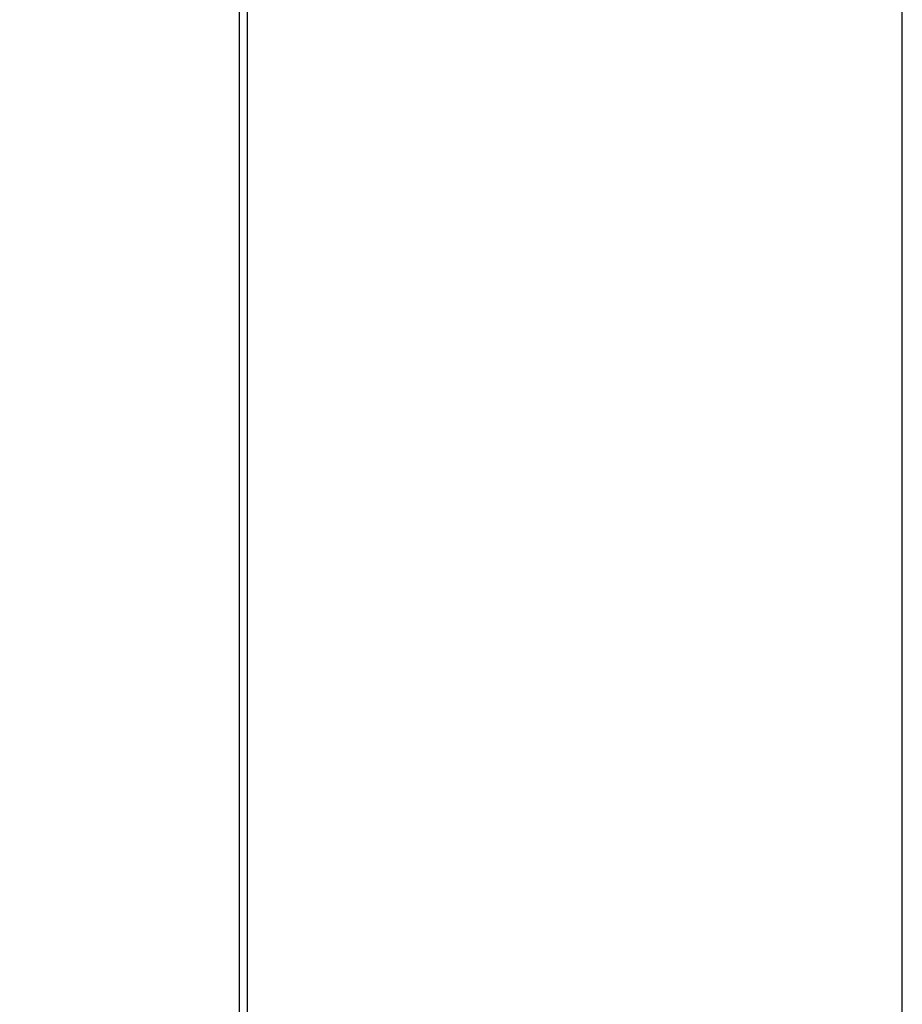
# Model space of a CAD drawing. Header units: millimetres. Extents: x 5 to 414, y 6 to 290.
# Tile 16 of 107: x 49 to 72, y 184 to 209. Entities that reach past the tile are written whole.
import ezdxf

# ---------------------------------------------------------------- set-up
doc = ezdxf.new("R2010")
doc.units = ezdxf.units.MM
doc.styles.add('SLDTEXTSTYLE0', font='TXT', dxfattribs={"width": 0.605})
doc.dimstyles.new('SLDDIMSTYLE1', dxfattribs={"dimtxt": 3.5, "dimasz": 3.5, "dimexe": 0, "dimexo": 0.0625, "dimgap": 0.875, "dimtad": 1, "dimdec": 0, "dimlfac": 5, "dimrnd": 1e-09, "dimzin": 12, "dimdsep": 46, "dimtxsty": 'SLDTEXTSTYLE0', "dimsah": 1, "dimcen": 0.09, "dimadec": 0, "dimazin": 3, "dimtfac": 1, "dimtofl": 0, "dimtmove": 0, "dimatfit": 3, "dimfxl": 1, "dimfrac": 2, "dimtolj": 1, "dimtzin": 12, "dimarcsym": 0})

# ---------------------------------------------------------------- blocks, each defined once
blk = doc.blocks.new('_D_1')
at = {"color": 7, "linetype": 'Continuous', "lineweight": 0}
for p, q in [((59.73, 233.244), (31.627, 233.244)), ((32.627, 233.244), (32.627, 153.344)), ((59.73, 153.344), (31.627, 153.344))]:
    blk.add_line(p, q, dxfattribs=at)
at = {"color": 7, "linetype": 'Continuous', "lineweight": 18}
for points in [[(32.627, 233.244), (32.167, 229.744), (33.087, 229.744)], [(32.627, 153.344), (33.087, 156.844), (32.167, 156.844)]]:
    blk.add_solid(points, dxfattribs=at)
at = {"color": 7, "linetype": 'Continuous', "lineweight": 18, "insert": (28.116, 189.283), "char_height": 3.5, "attachment_point": 1, "rotation": 90, "style": 'SLDTEXTSTYLE0'}
blk.add_mtext('400', dxfattribs=at)

msp = doc.modelspace()

# ---------------------------------------------------------------- linework, layer by layer
at = {"color": 7, "linetype": 'Continuous', "lineweight": 25}
for p, q in [((54.8126, 166.2436), (54.8126, 227.8436)), ((55.0247, 166.2436), (55.0247, 227.8436)), ((71.7296, 166.8436), (71.7296, 227.2436))]:
    msp.add_line(p, q, dxfattribs=at)

# ---------------------------------------------------------------- dimensions: what is measured, and where the dimension line sits
at = {"color": 7, "linetype": 'Continuous', "lineweight": 18}
dim = msp.add_linear_dim(base=(32.6272964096, 153.3436140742), p1=(59.7296046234, 233.2436140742), p2=(59.7296046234, 153.3436140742), angle=90, dimstyle='SLDDIMSTYLE1', dxfattribs=at)
dim.commit()
dim.dimension.update_dxf_attribs({"geometry": '_D_1', "text_midpoint": (32.6272964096, 193.2936140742), "dimtype": 160})

doc.saveas('drawing.dxf')
